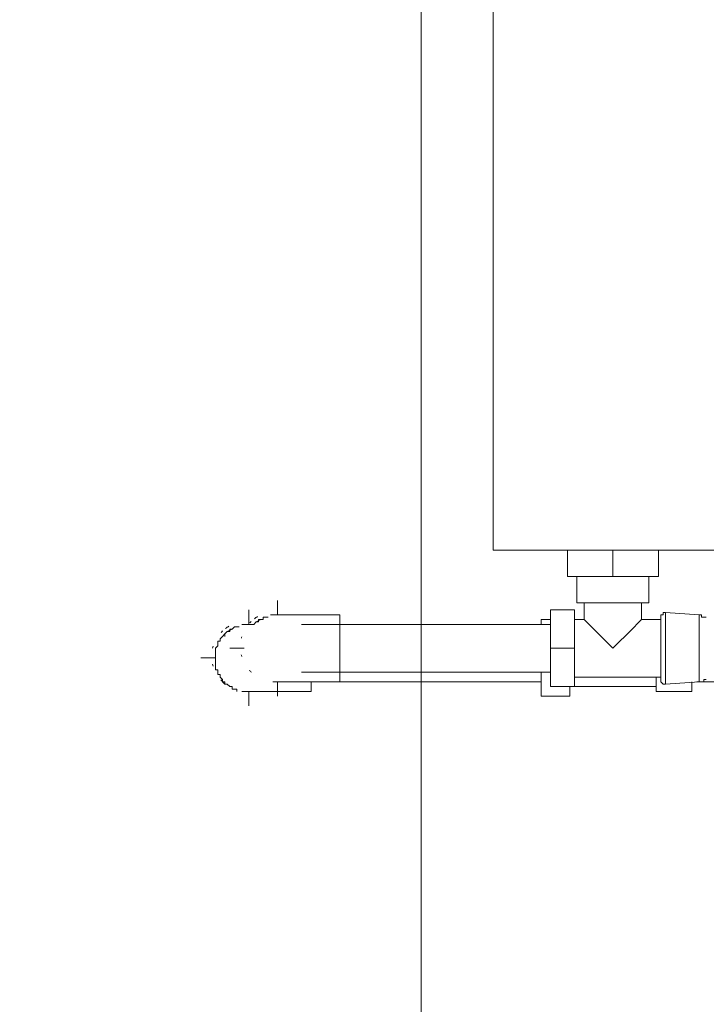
# Model space of a CAD drawing. Header units: millimetres. Extents: x 352 to 350573, y -22 to 37733.
# Tile 123 of 214: x 92645 to 93215, y 8766 to 9584. Entities that reach past the tile are written whole.
import ezdxf

# ---------------------------------------------------------------- set-up
doc = ezdxf.new("R2010")
doc.units = ezdxf.units.MM
for name, color, linetype, true_color in [('PDF$_83$-$Floor$Plan$-$В_Этаж$02_Сводный$A-DETL-MBND', 7, 'Continuous', 0xdd3700), ('PDF$_83$-$Floor$Plan$-$В_Этаж$02_Сводный$P-PIPE-CNTR', 150, 'Continuous', 0x007fff), ('PDF$_83$new_ifc_RVT-1-В_Этаж$02_Сводный$A-WALL', 7, 'Continuous', 0xdcdcdc)]:
    doc.layers.add(name, color=color, linetype=linetype, true_color=true_color)
doc.layers.add('PDF$_83$-$Floor$Plan$-$В_Этаж$02_Сводный$M-EQPM', color=2, linetype='Continuous')
doc.layers.add('PDF$_83$-$Floor$Plan$-$В_Этаж$02_Сводный$P-PIPE', color=3, linetype='Continuous')

msp = doc.modelspace()

# ---------------------------------------------------------------- linework, layer by layer
at = {"layer": 'PDF$_83$-$Floor$Plan$-$В_Этаж$02_Сводный$A-DETL-MBND', "color": 1, "lineweight": 0}
for points in [[(92839.41, 9081.72), (92841.4, 9083.71), (92843.39, 9083.71), (92843.39, 9085.7), (92845.38, 9085.7), (92847.37, 9085.7), (92847.37, 9087.69), (92849.36, 9087.69), (92851.35, 9087.69)], [(92853.34, 9089.68), (92855.33, 9089.68), (92857.32, 9089.68), (92859.31, 9089.68)], [(92845.38, 9085.7), (92841.4, 9083.71)]]:
    msp.add_lwpolyline(points, dxfattribs=at)
at = {"layer": 'PDF$_83$-$Floor$Plan$-$В_Этаж$02_Сводный$A-DETL-MBND', "color": 5, "lineweight": 0}
for points in [[(92825.49, 9026.02), (92825.49, 9028.01), (92823.5, 9028.01), (92821.51, 9028.01), (92821.51, 9030), (92819.52, 9030), (92817.53, 9031.99), (92815.55, 9031.99), (92815.55, 9033.98), (92813.56, 9033.98), (92813.56, 9035.97), (92811.57, 9037.96), (92811.57, 9039.95), (92809.58, 9039.95), (92809.58, 9041.94), (92809.58, 9043.93), (92807.59, 9043.93), (92807.59, 9045.92), (92807.59, 9047.91), (92807.59, 9049.89), (92807.59, 9051.88), (92807.59, 9053.87), (92807.59, 9055.86), (92807.59, 9057.85), (92807.59, 9059.84), (92807.59, 9061.83), (92809.58, 9063.82), (92809.58, 9065.81), (92809.58, 9067.8), (92811.57, 9067.8), (92811.57, 9069.79), (92813.56, 9071.78), (92815.55, 9073.76), (92817.53, 9075.75), (92819.52, 9075.75), (92819.52, 9077.74), (92821.51, 9077.74), (92823.5, 9079.73), (92825.49, 9079.73), (92827.48, 9079.73)], [(92829.47, 9081.72), (92829.47, 9081.72)], [(92829.47, 9081.72), (92831.46, 9081.72), (92833.45, 9081.72), (92835.44, 9081.72)], [(92815.55, 9073.76), (92815.55, 9071.78)], [(92821.51, 9077.74), (92817.53, 9075.75)], [(92807.59, 9061.83), (92807.59, 9059.84)], [(92807.59, 9047.91), (92807.59, 9045.92)], [(92813.56, 9033.98), (92815.55, 9031.99)], [(93207.41, 9033.98), (93456.06, 9033.98)], [(92835.44, 9026.02), (92833.45, 9026.02), (92831.46, 9026.02), (92829.47, 9026.02)]]:
    msp.add_lwpolyline(points, dxfattribs=at)
at = {"layer": 'PDF$_83$-$Floor$Plan$-$В_Этаж$02_Сводный$M-EQPM', "lineweight": 0}
for points in [[(93038.33, 11542.32), (93038.33, 9143.38), (93237.25, 9143.38), (93237.25, 11542.32)], [(93237.25, 11542.32), (93237.25, 9143.38), (93038.33, 9143.38), (93038.33, 11542.32)]]:
    msp.add_lwpolyline(points, close=True, dxfattribs=at)
for points in [[(93175.58, 9143.38), (93175.58, 9121.5), (93137.79, 9121.5), (93100, 9121.5), (93100, 9143.38)], [(93137.79, 9143.38), (93137.79, 9121.5)], [(93107.95, 9121.5), (93107.95, 9099.62), (93167.63, 9099.62), (93167.63, 9121.5)], [(93113.92, 9099.62), (93113.92, 9085.7), (93105.96, 9085.7)], [(93161.66, 9099.62), (93161.66, 9085.7), (93177.57, 9085.7), (93177.57, 9083.71), (93177.57, 9085.7), (93177.57, 9087.69), (93177.57, 9089.68), (93179.56, 9089.68), (93179.56, 9091.67), (93181.55, 9091.67)], [(93105.96, 9030), (93086.07, 9030), (93086.07, 9061.83), (93086.07, 9093.66), (93105.96, 9093.66), (93105.96, 9061.83), (93105.96, 9030), (93173.59, 9030)], [(93177.57, 9087.69), (93177.57, 9085.7), (93177.57, 9083.71), (93177.57, 9081.72), (93177.57, 9079.73), (93177.57, 9077.74), (93177.57, 9075.75), (93177.57, 9073.76), (93177.57, 9071.78), (93177.57, 9069.79), (93177.57, 9067.8), (93177.57, 9065.81), (93177.57, 9063.82), (93177.57, 9061.83), (93177.57, 9059.84), (93177.57, 9057.85), (93177.57, 9055.86), (93177.57, 9053.87), (93177.57, 9051.88), (93177.57, 9049.89), (93177.57, 9047.91), (93177.57, 9045.92), (93177.57, 9043.93), (93177.57, 9041.94), (93177.57, 9039.95), (93177.57, 9037.96), (93177.57, 9035.97)], [(93215.37, 9035.97), (93213.38, 9035.97), (93213.38, 9033.98), (93211.39, 9033.98), (93209.4, 9033.98), (93181.55, 9031.99), (93181.55, 9091.67), (93209.4, 9089.68), (93211.39, 9089.68), (93211.39, 9087.69), (93213.38, 9087.69), (93215.37, 9087.69)], [(93209.4, 9033.98), (93209.4, 9089.68)], [(93078.11, 9081.72), (93078.11, 9085.7), (93086.07, 9085.7)], [(93161.66, 9085.7), (93159.67, 9083.71), (93153.7, 9077.74), (93137.79, 9061.83), (93121.88, 9077.74), (93115.91, 9083.71), (93113.92, 9085.7)], [(93086.07, 9061.83), (93105.96, 9061.83)], [(93101.98, 9030), (93101.98, 9022.05), (93078.11, 9022.05), (93078.11, 9041.94)], [(93105.96, 9037.96), (93177.57, 9037.96)], [(93173.59, 9037.96), (93173.59, 9026.02), (93203.43, 9026.02), (93203.43, 9033.98)], [(93181.55, 9031.99), (93179.56, 9031.99), (93177.57, 9033.98), (93177.57, 9035.97), (93177.57, 9037.96), (93177.57, 9039.95)]]:
    msp.add_lwpolyline(points, dxfattribs=at)
at = {"layer": 'PDF$_83$-$Floor$Plan$-$В_Этаж$02_Сводный$P-PIPE', "color": 1, "lineweight": 0}
for points in [[(92859.31, 9033.98), (92911.02, 9033.98), (92911.02, 9061.83), (92911.02, 9089.68), (92859.31, 9089.68)], [(93086.07, 9081.72), (92879.2, 9081.72)], [(92879.2, 9041.94), (93086.07, 9041.94)]]:
    msp.add_lwpolyline(points, dxfattribs=at)
at = {"layer": 'PDF$_83$-$Floor$Plan$-$В_Этаж$02_Сводный$P-PIPE', "color": 5, "lineweight": 0}
for points in [[(92839.41, 9081.72), (92835.44, 9081.72)], [(92835.44, 9026.02), (92887.15, 9026.02), (92887.15, 9033.98)], [(92855.33, 9033.98), (92859.31, 9033.98)], [(92911.02, 9033.98), (93078.11, 9033.98)]]:
    msp.add_lwpolyline(points, dxfattribs=at)
at = {"layer": 'PDF$_83$-$Floor$Plan$-$В_Этаж$02_Сводный$P-PIPE', "color": 1, "lineweight": 0}
for centre, radius, start, end in [((92857.14, 9063.19), 28.84, 119.99829, 126.50721), ((92857.14, 9063.19), 28.84, 133.32439, 136.67561), ((92857.14, 9063.19), 28.84, 163.32307, 165.67963), ((92857.12, 9063.19), 28.82, 193.32513, 196.67813), ((92857.14, 9063.19), 28.85, 222.73691, 227.33962)]:
    msp.add_arc(centre, radius, start, end, dxfattribs=at)
at = {"layer": 'PDF$_83$-$Floor$Plan$-$В_Этаж$02_Сводный$P-PIPE', "color": 5, "lineweight": 0}
for centre, radius, start, end in [((92833.27, 9055.23), 28.84, 119.99829, 126.50721), ((92833.27, 9055.24), 28.84, 133.32439, 136.67561), ((92833.25, 9055.24), 28.82, 163.32187, 166.67487), ((92833.25, 9055.23), 28.82, 193.32513, 196.67813), ((92833.27, 9055.24), 28.85, 222.73691, 227.33962)]:
    msp.add_arc(centre, radius, start, end, dxfattribs=at)
at = {"layer": 'PDF$_83$-$Floor$Plan$-$В_Этаж$02_Сводный$P-PIPE-CNTR', "color": 1, "lineweight": 0}
for points in [[(92859.31, 9089.68), (92859.31, 9101.61)], [(92819.52, 9061.83), (92831.46, 9061.83)], [(92859.31, 9022.05), (92859.31, 9033.98)]]:
    msp.add_lwpolyline(points, dxfattribs=at)
at = {"layer": 'PDF$_83$-$Floor$Plan$-$В_Этаж$02_Сводный$P-PIPE-CNTR', "color": 5, "lineweight": 0}
for points in [[(92835.44, 9081.72), (92835.44, 9093.66)], [(92795.65, 9053.87), (92807.59, 9053.87)], [(92835.44, 9014.09), (92835.44, 9026.02)]]:
    msp.add_lwpolyline(points, dxfattribs=at)
at = {"layer": 'PDF$_83$new_ifc_RVT-1-В_Этаж$02_Сводный$A-WALL', "lineweight": 0}
msp.add_lwpolyline([(92978.66, 8662.01), (92978.66, 11860.58), (92576.85, 11860.58), (92576.85, 8662.01)], close=True, dxfattribs=at)

doc.saveas('drawing.dxf')
